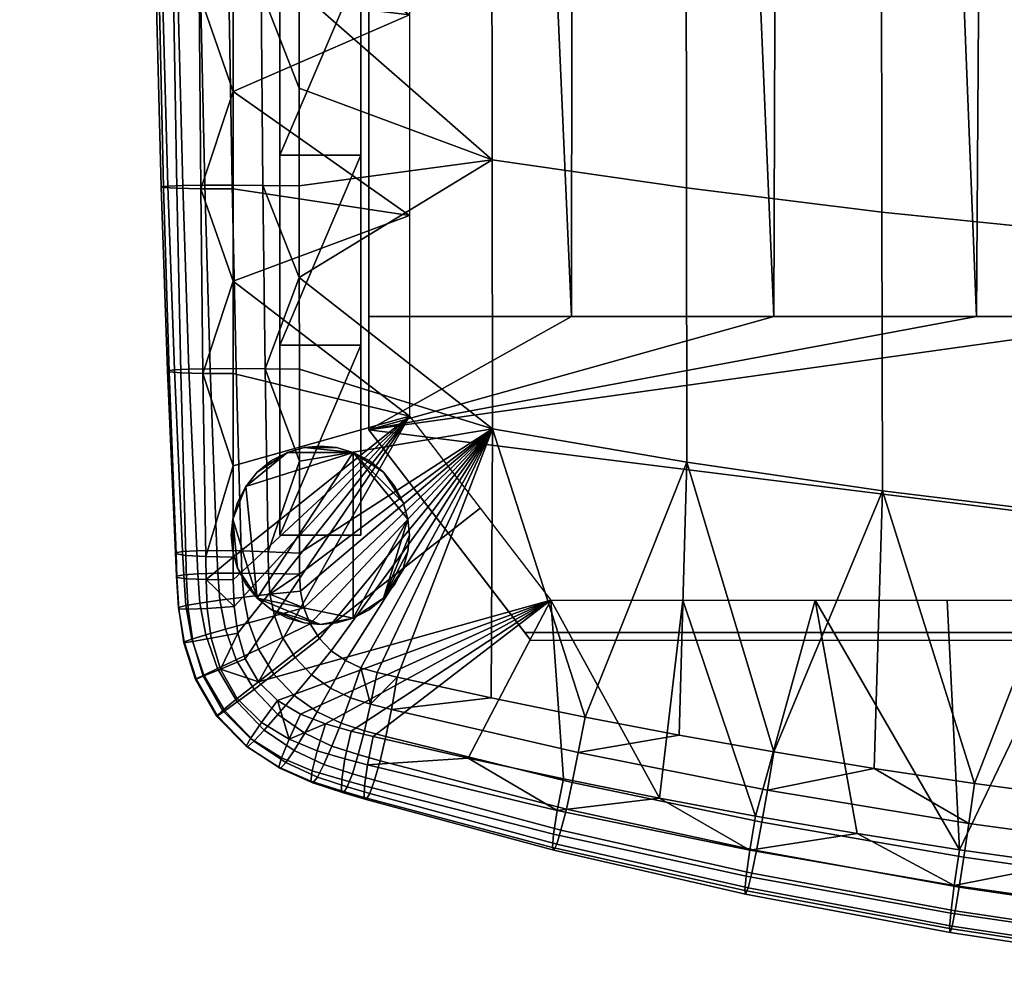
# Model space of a CAD drawing. Header units: millimetres. Extents: x -290 to 290, y -292 to 272.
# Tile 1 of 36: x -243 to -122, y -288 to -169. Entities that reach past the tile are written whole.
import ezdxf

# ---------------------------------------------------------------- set-up
doc = ezdxf.new("R2010")
doc.units = ezdxf.units.MM
for name, color, linetype in [('kryt', 251, 'Continuous'), ('nozky', 250, 'Continuous'), ('podnoz', 7, 'Continuous'), ('sedak', 7, 'Continuous')]:
    doc.layers.add(name, color=color, linetype=linetype)

msp = doc.modelspace()

# ---------------------------------------------------------------- meshes
at = {"layer": 'kryt'}
mesh = msp.add_polyface(dxfattribs=at)
corners = [(-187.4, 74.5, 385.52), (-200, 74.5, 389), (-200, 83.71, 392.16), (-175.59, 84.04, 385.73), (-174.71, 74.5, 382.27), (-150.91, 84.32, 380.18), (-136.16, 74.5, 373.84), (-149.08, 74.5, 376.42), (-161.94, 74.5, 379.23), (-126.03, 84.55, 375.49), (-123.16, 74.5, 371.49), (-110.11, 74.5, 369.37), (-100.97, 84.74, 371.67), (-97, 74.5, 367.49), (-200, 74.5, 389), (-200, -205.5, 400), (-200, 83.71, 392.16), (-200, 93.13, 394.8), (-200, 3.93, 420.88), (-200, 78.27, 415.69), (-200, 102.72, 396.9), (-125, -205.5, 400), (-123.16, 74.5, 371.49), (-110.11, 74.5, 369.37), (-100, -205.5, 400), (-150, -205.5, 400), (-149.08, 74.5, 376.42), (-136.16, 74.5, 373.84), (-200, -205.5, 400), (-200, 74.5, 389), (-187.4, 74.5, 385.52), (-175, -205.5, 400), (-174.71, 74.5, 382.27), (-161.94, 74.5, 379.23), (-92.54, 13.93, 374.09), (-95.41, 44.18, 370.84), (-97, 74.5, 367.49), (-48.52, -15.4, 378.71), (-72.77, -15.38, 377.88), (-72.77, 39.58, 372.4), (-48.52, 39.58, 373.23), (-24.26, -15.4, 379.21), (-24.26, 39.57, 373.73), (-24.26, -70.43, 384.2), (-48.52, -70.42, 383.7), (-85.31, 78.74, 367.62), (-73.5, 82.61, 367.73), (-61.53, 86.05, 367.8), (-49.43, 88.98, 367.85), (-95.41, 44.18, 370.84), (-97, 74.5, 367.49), (-92.54, 13.93, 374.09), (-90.49, -1.08, 375.68), (-87.92, -16.13, 377.26), (-37.16, 91.35, 367.88), (-24.87, 93.08, 367.91), (-12.5, 94.14, 367.92), (0, 67.04, 370.97), (0, 12.09, 376.7), (0, -15.41, 379.38), (0, 39.57, 373.9), (0, -42.91, 381.93), (-69.68, -74.44, 383.34), (-84.7, -31.1, 378.82), (-80.77, -45.71, 380.34), (-75.81, -60.31, 381.86), (-66.13, -81.2, 384.05), (0, -70.43, 384.37)]
mesh.append_faces([[corners[k] for k in face] for face in [(0, 1, 2, 2), (2, 3, 0, 0), (4, 0, 3, 3), (5, 6, 7, 7), (5, 7, 8, 8), (9, 10, 6, 6), (11, 12, 13, 13), (14, 15, 16, 16), (15, 17, 16, 16), (18, 19, 20, 20), (20, 15, 18, 18), (20, 17, 15, 15), (21, 22, 23, 24), (25, 26, 27, 21), (28, 29, 30, 31), (31, 32, 33, 25), (34, 24, 35, 35), (23, 36, 35, 35), (27, 22, 21, 21), (33, 26, 25, 25), (30, 32, 31, 31), (23, 35, 24, 24), (37, 38, 39, 40), (41, 37, 40, 42), (43, 44, 37, 41), (45, 46, 39, 39), (47, 48, 40, 40), (47, 39, 46, 46), (49, 50, 45, 45), (51, 49, 39, 39), (52, 51, 39, 39), (52, 39, 38, 38), (39, 47, 40, 40), (38, 53, 52, 52), (49, 45, 39, 39), (54, 40, 48, 48), (55, 56, 42, 42), (56, 57, 42, 42), (42, 54, 55, 55), (40, 54, 42, 42), (42, 58, 59, 41), (42, 60, 58, 58), (59, 61, 41, 41), (57, 60, 42, 42), (37, 62, 38, 38), (63, 38, 64, 64), (65, 38, 62, 62), (44, 62, 37, 37), (65, 64, 38, 38), (62, 44, 66, 66), (43, 61, 67, 67), (43, 41, 61, 61), (63, 53, 38, 38)]])
mesh = msp.add_polyface(dxfattribs=at)
corners = [(-200, -144.98, 427.03), (-200, -219.5, 405.74), (-200, -219.5, 427.98), (-200, -70.5, 424.66), (-200, 3.93, 420.88), (-200, -205.5, 400), (0, -245.5, 428), (-180, -245.5, 428), (-180.77, -244.5, 416), (0, -244.5, 416), (-180.77, -244.5, 416), (-200, -219.5, 427.98), (-200, -219.5, 405.74), (-180, -245.5, 428), (-7.58, -125.05, 388.81), (0, -125.5, 388.86), (0, -205.5, 400), (-15.06, -123.72, 388.66), (-25, -205.5, 400), (-22.37, -121.51, 388.41), (-50, -205.5, 400), (-36.01, -114.71, 387.65), (-29.46, -118.44, 388.06), (-42.17, -110.3, 387.17), (-75, -205.5, 400), (-62.22, -87.68, 384.73), (-84.7, -31.1, 378.82), (-100, -205.5, 400), (-53.27, -99.63, 386.01), (-57.94, -93.84, 385.39), (-47.92, -105.26, 386.62), (-66.13, -81.2, 384.05), (-69.68, -74.44, 383.34), (-75.81, -60.31, 381.86), (-80.77, -45.71, 380.34), (-87.92, -16.13, 377.26), (-92.54, 13.93, 374.09), (-90.49, -1.08, 375.68), (-48.52, -70.42, 383.7), (-62.22, -87.68, 384.73), (-66.13, -81.2, 384.05), (-57.94, -93.84, 385.39), (-53.27, -99.63, 386.01), (-47.92, -105.26, 386.62), (-42.17, -110.3, 387.17), (-15.06, -123.72, 388.66), (-24.26, -70.43, 384.2), (0, -97.96, 386.67), (0, -70.43, 384.37), (-36.01, -114.71, 387.65), (-22.37, -121.51, 388.41), (-29.46, -118.44, 388.06), (-7.58, -125.05, 388.81), (-200, -219.5, 405.74), (0, -244.5, 416), (-180.77, -244.5, 416), (-200, -205.5, 400), (-175, -205.5, 400), (-100, -205.5, 400), (-150, -205.5, 400), (-125, -205.5, 400), (-75, -205.5, 400), (-50, -205.5, 400), (-25, -205.5, 400), (0, -205.5, 400)]
mesh.append_faces([[corners[k] for k in face] for face in [(0, 1, 2, 2), (3, 1, 0, 0), (4, 1, 3, 3), (5, 1, 4, 4), (6, 7, 8, 9), (10, 11, 12, 12), (11, 10, 13, 13), (14, 15, 16, 16), (14, 16, 17, 17), (18, 17, 16, 16), (18, 19, 17, 17), (20, 21, 18, 18), (18, 21, 22, 22), (18, 22, 19, 19), (23, 21, 20, 20), (20, 24, 25, 25), (26, 24, 27, 27), (28, 20, 29, 29), (25, 29, 20, 20), (30, 20, 28, 28), (30, 23, 20, 20), (31, 24, 32, 32), (33, 24, 34, 34), (32, 24, 33, 33), (35, 26, 27, 27), (36, 37, 27, 27), (37, 35, 27, 27), (26, 34, 24, 24), (25, 24, 31, 31), (38, 39, 40, 40), (38, 41, 39, 39), (42, 38, 43, 43), (42, 41, 38, 38), (44, 43, 38, 38), (45, 46, 47, 47), (38, 46, 44, 44), (46, 48, 47, 47), (49, 44, 46, 46), (46, 50, 51, 51), (46, 45, 50, 50), (52, 45, 47, 47), (49, 46, 51, 51), (53, 54, 55, 55), (56, 57, 53, 53), (58, 54, 53, 53), (57, 59, 53, 53), (59, 60, 53, 53), (53, 60, 58, 58), (54, 58, 61, 61), (54, 62, 63, 63), (54, 63, 64, 64), (54, 61, 62, 62)]])
at = {"layer": 'nozky'}
mesh = msp.add_polyface(dxfattribs=at)
corners = [(-237, 225.43), (-237, 225.08, 3), (-239.16, 225.3, 3), (-239.16, 225.64), (-241.22, 225.93, 3), (-234.84, 225.3, 3), (-234.84, 225.64), (-232.78, 225.93, 3), (-230.88, 226.95, 3), (-232.78, 226.28), (-243.12, 226.95, 3), (-241.22, 226.28), (-243.12, 227.3), (-230.88, 227.3), (-241.22, 226.28), (-234.84, 225.64), (-239.16, 225.64), (-237, 225.43), (-243.12, 227.3), (-232.78, 226.28), (-196.79, -226.48), (-196.79, -226.48, 3), (-195.77, -228.45, 3), (-195.77, -228.45), (-199.98, -223.29), (-199.98, -223.29, 3), (-198.22, -224.72, 3), (-198.22, -224.72), (-204, -221.68), (-204, -221.68, 3), (-201.95, -222.27, 3), (-201.95, -222.27), (-208, -221.68), (-208, -221.68, 3), (-206, -221.5, 3), (-206, -221.5), (-212.02, -223.29), (-212.02, -223.29, 3), (-210.05, -222.27, 3), (-210.05, -222.27), (-215.21, -226.48), (-215.21, -226.48, 3), (-213.78, -224.72, 3), (-213.78, -224.72), (-216.23, -228.45), (-216.23, -228.45, 3), (-215.21, -226.48), (-216.82, -230.5), (-216.23, -228.45), (-210.05, -222.27), (-213.78, -224.72), (-201.95, -222.27), (-212.02, -223.29), (-208, -221.68), (-204, -221.68), (-206, -221.5), (-199.98, -223.29), (-198.22, -224.72), (-195.77, -228.45), (-195.18, -230.5), (-196.79, -226.48)]
mesh.append_faces([[corners[k] for k in face] for face in [(0, 1, 2, 2), (3, 2, 4, 4), (0, 5, 1, 1), (6, 7, 5, 5), (8, 7, 9, 9), (4, 10, 11, 11), (2, 3, 0, 0), (12, 11, 10, 10), (3, 4, 11, 11), (7, 6, 9, 9), (8, 9, 13, 13), (5, 0, 6, 6), (14, 15, 16, 16), (16, 15, 17, 17), (18, 19, 14, 14), (19, 15, 14, 14), (20, 21, 22, 23), (24, 25, 26, 27), (28, 29, 30, 31), (31, 30, 25, 24), (27, 26, 21, 20), (32, 33, 34, 35), (36, 37, 38, 39), (39, 38, 33, 32), (40, 41, 42, 43), (44, 45, 41, 40), (43, 42, 37, 36), (35, 34, 29, 28), (46, 47, 48, 48), (49, 46, 50, 50), (49, 51, 46, 46), (49, 50, 52, 52), (51, 49, 53, 53), (54, 53, 55, 55), (51, 56, 57, 57), (57, 58, 51, 51), (58, 59, 51, 51), (60, 58, 57, 57), (54, 51, 53, 53)]])
mesh = msp.add_polyface(dxfattribs=at)
corners = [(-195.18, -230.5), (-195.18, -230.5, 3), (-195, -232.5, 3), (-195, -232.5), (-195.77, -228.45), (-195.77, -228.45, 3), (-216.82, -230.5), (-216.82, -230.5, 3), (-216.23, -228.45, 3), (-216.23, -228.45), (-216.82, -234.5), (-216.82, -234.5, 3), (-217, -232.5, 3), (-217, -232.5), (-215.21, -238.52), (-215.21, -238.52, 3), (-216.23, -236.55, 3), (-216.23, -236.55), (-212.02, -241.71), (-212.02, -241.71, 3), (-213.78, -240.28, 3), (-213.78, -240.28), (-208, -243.32), (-208, -243.32, 3), (-210.05, -242.73, 3), (-210.05, -242.73), (-204, -243.32), (-204, -243.32, 3), (-206, -243.5, 3), (-206, -243.5), (-199.98, -241.71), (-199.98, -241.71, 3), (-201.95, -242.73, 3), (-201.95, -242.73), (-196.79, -238.52), (-196.79, -238.52, 3), (-198.22, -240.28, 3), (-198.22, -240.28), (-195.18, -234.5), (-195.18, -234.5, 3), (-195.77, -236.55, 3), (-195.77, -236.55), (-215.21, -226.48), (-213.78, -240.28), (-216.82, -230.5), (-201.95, -222.27), (-216.23, -236.55), (-216.82, -234.5), (-215.21, -238.52), (-217, -232.5), (-206, -243.5), (-208, -243.32), (-212.02, -241.71), (-210.05, -242.73), (-201.95, -242.73), (-195.18, -230.5), (-195, -232.5), (-198.22, -240.28), (-199.98, -241.71), (-204, -243.32), (-195.18, -234.5), (-195.77, -236.55), (-196.79, -238.52)]
mesh.append_faces([[corners[k] for k in face] for face in [(0, 1, 2, 3), (4, 5, 1, 0), (6, 7, 8, 9), (10, 11, 12, 13), (14, 15, 16, 17), (17, 16, 11, 10), (18, 19, 20, 21), (22, 23, 24, 25), (25, 24, 19, 18), (21, 20, 15, 14), (26, 27, 28, 29), (30, 31, 32, 33), (33, 32, 27, 26), (34, 35, 36, 37), (38, 39, 40, 41), (3, 2, 39, 38), (41, 40, 35, 34), (37, 36, 31, 30), (29, 28, 23, 22), (13, 12, 7, 6), (42, 43, 44, 44), (45, 43, 42, 42), (46, 47, 44, 44), (46, 43, 48, 48), (44, 47, 49, 49), (50, 51, 52, 52), (52, 51, 53, 53), (44, 43, 46, 46), (50, 52, 43, 43), (54, 43, 45, 45), (45, 55, 54, 54), (55, 56, 57, 57), (54, 57, 58, 58), (54, 59, 50, 50), (54, 50, 43, 43), (57, 60, 61, 61), (61, 62, 57, 57), (55, 57, 54, 54), (56, 60, 57, 57)]])
at = {"layer": 'podnoz'}
mesh = msp.add_polyface(dxfattribs=at)
corners = [(-208, -221.68, 428), (-206, -221.5, 428), (-206, -221.5, 3), (-208, -221.68, 3), (-211, -185.57, 427.72), (-211, -209.03, 427.93), (-201, -185.57, 427.72), (-201, -209.04, 427.93), (-211, -232.5, 428), (-211, -162.1, 427.37), (-201, -162.11, 427.37), (-201, -138.64, 426.88), (-211, -138.63, 426.88), (-201, -115.18, 426.25), (-211, -115.16, 426.25), (-201, -232.5, 428), (-211, -209.03, 402.93), (-201, -209.04, 402.93), (-211, -232.5, 403), (-211, -185.57, 402.72), (-201, -185.57, 402.72), (-211, -162.1, 402.37), (-211, -138.63, 401.87), (-201, -138.64, 401.87), (-201, -162.11, 402.37), (-211, -115.16, 401.24), (-201, -115.18, 401.24), (-211, -162.1, 427.37), (-211, -162.1, 402.37), (-211, -185.57, 402.72), (-211, -209.03, 427.93), (-211, -209.03, 402.93), (-211, -232.5, 403), (-211, -185.57, 427.72), (-211, -115.16, 426.25), (-211, -115.16, 401.24), (-211, -138.63, 401.87), (-211, -138.63, 426.88), (-201, -185.57, 427.72), (-201, -209.04, 402.93), (-201, -185.57, 402.72), (-201, -138.64, 426.88), (-201, -162.11, 402.37), (-201, -138.64, 401.87), (-201, -162.11, 427.37), (-201, -115.18, 401.24), (-201, -115.18, 426.25), (-201, -91.71, 425.48), (-201, -209.04, 427.93), (-201, -232.5, 403)]
mesh.append_faces([[corners[k] for k in face] for face in [(0, 1, 2, 3), (4, 5, 6, 6), (7, 5, 8, 8), (9, 10, 11, 12), (9, 4, 10, 10), (12, 13, 14, 14), (8, 15, 7, 7), (5, 7, 6, 6), (12, 11, 13, 13), (10, 4, 6, 6), (16, 17, 18, 18), (19, 20, 16, 16), (21, 22, 23, 24), (22, 25, 26, 23), (19, 21, 24, 20), (16, 20, 17, 17), (27, 28, 29, 29), (30, 31, 32, 32), (31, 33, 29, 29), (34, 35, 36, 36), (37, 36, 28, 28), (29, 33, 27, 27), (33, 31, 30, 30), (27, 37, 28, 28), (36, 37, 34, 34), (38, 39, 40, 40), (41, 42, 43, 43), (44, 40, 42, 42), (43, 45, 46, 46), (40, 44, 38, 38), (44, 42, 41, 41), (46, 41, 43, 43), (45, 47, 46, 46), (39, 48, 49, 49), (38, 48, 39, 39)]])
mesh = msp.add_polyface(dxfattribs=at)
corners = [(-195.18, -230.5, 428), (-195, -232.5, 428), (-195, -232.5, 3), (-195.18, -230.5, 3), (-195.77, -228.45, 428), (-195.77, -228.45, 3), (-196.79, -226.48, 428), (-196.79, -226.48, 3), (-198.22, -224.72, 428), (-198.22, -224.72, 3), (-199.98, -223.29, 428), (-199.98, -223.29, 3), (-201.95, -222.27, 428), (-201.95, -222.27, 3), (-204, -221.68, 428), (-204, -221.68, 3), (-206, -221.5, 428), (-206, -221.5, 3), (-210.05, -222.27, 428), (-208, -221.68, 428), (-208, -221.68, 3), (-210.05, -222.27, 3), (-212.02, -223.29, 428), (-212.02, -223.29, 3), (-213.78, -224.72, 428), (-213.78, -224.72, 3), (-215.21, -226.48, 428), (-215.21, -226.48, 3), (-216.23, -228.45, 428), (-216.23, -228.45, 3), (-216.82, -230.5, 428), (-216.82, -230.5, 3), (-217, -232.5, 428), (-217, -232.5, 3), (-216.82, -234.5, 428), (-216.82, -234.5, 3), (-216.23, -236.55, 428), (-216.23, -236.55, 3), (-215.21, -238.52, 428), (-215.21, -238.52, 3), (-213.78, -240.28, 428), (-213.78, -240.28, 3), (-212.02, -241.71, 428), (-212.02, -241.71, 3), (-210.05, -242.73, 428), (-210.05, -242.73, 3), (-208, -243.32, 428), (-208, -243.32, 3), (-206, -243.5, 428), (-206, -243.5, 3), (-204, -243.32, 428), (-204, -243.32, 3), (-201.95, -242.73, 428), (-201.95, -242.73, 3), (-199.98, -241.71, 428), (-199.98, -241.71, 3), (-198.22, -240.28, 428), (-198.22, -240.28, 3), (-196.79, -238.52, 428), (-196.79, -238.52, 3), (-195.77, -236.55, 428), (-195.77, -236.55, 3), (-195.18, -234.5, 428), (-195.18, -234.5, 3), (-211, -232.5, 428), (-211, -232.5, 403), (-201, -232.5, 403), (-201, -232.5, 428), (-211, -232.5, 403), (-201, -209.04, 402.93), (-201, -232.5, 403), (-211, -209.03, 427.93), (-211, -232.5, 403), (-211, -232.5, 428), (-201, -209.04, 427.93), (-201, -232.5, 428), (-201, -232.5, 403)]
mesh.append_faces([[corners[k] for k in face] for face in [(0, 1, 2, 3), (4, 0, 3, 5), (6, 4, 5, 7), (8, 6, 7, 9), (10, 8, 9, 11), (12, 10, 11, 13), (14, 12, 13, 15), (16, 14, 15, 17), (18, 19, 20, 21), (22, 18, 21, 23), (24, 22, 23, 25), (26, 24, 25, 27), (28, 26, 27, 29), (30, 28, 29, 31), (32, 30, 31, 33), (34, 32, 33, 35), (36, 34, 35, 37), (38, 36, 37, 39), (40, 38, 39, 41), (42, 40, 41, 43), (44, 42, 43, 45), (46, 44, 45, 47), (48, 46, 47, 49), (50, 48, 49, 51), (52, 50, 51, 53), (54, 52, 53, 55), (56, 54, 55, 57), (58, 56, 57, 59), (60, 58, 59, 61), (62, 60, 61, 63), (1, 62, 63, 2), (64, 65, 66, 67), (68, 69, 70, 70), (71, 72, 73, 73), (74, 75, 76, 76)]])
at = {"layer": 'sedak'}
mesh = msp.add_polyface(dxfattribs=at)
corners = [(-216.76, -235.21, 429.22), (-195, -217.8, 428.99), (-216.75, -238.02, 429.2), (-216.76, -223.91, 429.28), (-216.76, -212.54, 429.3), (-195, -193.03, 428.62), (-216.76, -201.14, 429.29), (-216.77, -189.75, 429.25), (-195, -168.26, 428.1), (-216.77, -177.7, 429.18), (-216.77, -165.64, 429.07), (-216.77, -153.57, 428.92), (-195, -143.5, 427.43), (-216.77, -141.51, 428.74), (-216.78, -129.45, 428.52), (-216.78, -117.39, 428.27), (-195, -118.73, 426.61), (-216.2, -244.58, 429.15), (-215.27, -247.74, 429.14), (-216.64, -241.31, 429.18), (-213.63, -250.59, 429.13), (-216.78, -105.33, 427.98), (-195, -100.51, 425.91), (-216.78, -93.27, 427.66), (-195, -82.29, 425.14), (-195, -64.08, 424.28), (-216.79, -57.1, 426.48), (-195, -45.86, 423.34), (-216.79, -69.15, 426.91), (-184.76, -219.38, 461.17), (-208.6, -200.69, 458.69), (-208.59, -212.01, 457.72), (-184.8, -186.16, 463.19), (-208.61, -177.32, 460.09), (-208.6, -189.36, 459.46), (-184.83, -152.95, 463.73), (-208.62, -153.23, 460.85), (-208.61, -165.28, 460.55), (-208.63, -129.14, 461.06), (-208.63, -141.19, 461.01), (-184.87, -119.75, 463.27), (-208.64, -105.05, 460.88), (-208.64, -117.09, 461.01), (-184.9, -82.98, 462.05), (-208.65, -80.96, 460.39), (-208.65, -93, 460.67), (-202.91, -247.96, 454.48), (-204.65, -246.75, 454.29), (-201, -248.85, 454.74), (-206.12, -245.23, 454.19), (-208.66, -68.92, 460.03), (-184.94, -46.22, 460.2), (-208.67, -56.88, 459.59), (-208.02, -241.47, 454.32), (-212.22, -239.79, 453.24), (-211.68, -242.46, 452.98), (-208.59, -223.34, 456.55), (-212.46, -234.54, 453.9), (-208.59, -234.71, 455.14), (-212.81, -211.95, 456.41), (-212.4, -237.2, 453.55), (-208.58, -237.3, 454.79), (-213.09, -189.31, 458.13), (-213.32, -165.26, 459.24), (-208.45, -239.4, 454.53), (-213.5, -141.19, 459.76), (-213.65, -117.11, 459.81), (-213.79, -93.02, 459.55), (-213.9, -68.94, 458.98)]
mesh.append_faces([[corners[k] for k in face] for face in [(0, 1, 2, 2), (1, 3, 4, 4), (3, 1, 0, 0), (5, 6, 7, 7), (8, 9, 10, 10), (8, 10, 11, 11), (9, 5, 7, 7), (6, 1, 4, 4), (12, 13, 14, 14), (15, 16, 14, 14), (13, 12, 11, 11), (17, 1, 18, 18), (19, 1, 17, 17), (20, 18, 1, 1), (8, 5, 9, 9), (12, 14, 16, 16), (11, 12, 8, 8), (21, 22, 16, 16), (5, 1, 6, 6), (22, 23, 24, 24), (25, 26, 27, 27), (24, 28, 25, 25), (2, 1, 19, 19), (29, 30, 31, 31), (32, 33, 34, 34), (35, 36, 37, 37), (35, 38, 39, 39), (40, 41, 42, 42), (43, 44, 45, 45), (45, 41, 43, 43), (46, 29, 47, 47), (48, 29, 46, 46), (47, 29, 49, 49), (40, 43, 41, 41), (50, 44, 43, 43), (51, 52, 50, 50), (53, 54, 55, 55), (56, 57, 58, 58), (59, 57, 56, 56), (57, 60, 61, 58), (62, 34, 33, 63), (61, 54, 64, 64), (65, 63, 36, 36), (66, 65, 38, 38), (66, 42, 41, 67), (53, 64, 54, 54), (31, 59, 56, 56), (34, 62, 30, 30), (31, 30, 59, 59), (36, 63, 37, 37), (39, 65, 36, 36), (42, 66, 38, 38), (39, 38, 65, 65), (33, 37, 63, 63), (41, 45, 67, 67), (45, 44, 67, 67), (50, 68, 44, 44), (68, 50, 52, 52), (68, 67, 44, 44)]])
mesh = msp.add_polyface(dxfattribs=at)
corners = [(-160.81, -189.62, 464.96), (-184.8, -186.16, 463.19), (-184.76, -219.38, 461.17), (-160.76, -223.49, 463.4), (-160.85, -155.77, 464.95), (-184.83, -152.95, 463.73), (-160.9, -121.92, 463.93), (-184.87, -119.75, 463.27), (-160.95, -84.44, 462.14), (-184.9, -82.98, 462.05), (-161, -46.98, 459.77), (-184.94, -46.22, 460.2), (-136.66, -192.6, 465.66), (-136.61, -227.02, 464.58), (-136.71, -158.19, 465.13), (-136.75, -123.79, 463.58), (-136.81, -85.7, 461.27), (-136.86, -47.64, 458.45), (-112.37, -195.09, 465.79), (-112.33, -229.98, 465.14), (-112.42, -160.21, 464.79), (-112.47, -125.35, 462.79), (-112.53, -86.75, 460.04), (-112.58, -48.18, 456.83), (-84.4, -197.34, 465.73), (-84.36, -232.66, 465.45), (-84.44, -162.04, 464.34), (-84.48, -126.76, 461.96), (-84.53, -87.7, 458.81), (-84.58, -48.68, 455.27), (-56.32, -198.96, 465.61), (-56.29, -234.57, 465.58), (-56.35, -163.36, 463.96), (-56.38, -127.78, 461.33), (-56.42, -88.39, 457.93), (-56.45, -49.03, 454.14), (-28.18, -199.92, 465.49), (-28.16, -235.72, 465.59), (-28.19, -164.14, 463.71), (-28.21, -128.38, 460.94), (-28.23, -88.79, 457.38), (-28.25, -49.24, 453.46), (0, -200.25, 465.43), (0, -236.11, 465.58), (0, -164.41, 463.61), (0, -128.59, 460.8), (0, -88.93, 457.2), (0, -49.31, 453.23), (-208.58, -237.3, 454.79), (-208.45, -239.4, 454.53), (-208.59, -234.71, 455.14), (-208.6, -189.36, 459.46), (-208.6, -200.69, 458.69), (-208.59, -212.01, 457.72), (-208.59, -223.34, 456.55), (-208.63, -141.19, 461.01), (-208.62, -153.23, 460.85), (-208.64, -117.09, 461.01), (-208.63, -129.14, 461.06), (-208.61, -165.28, 460.55), (-208.61, -177.32, 460.09), (-207.25, -243.44, 454.21), (-206.12, -245.23, 454.19), (-198.99, -249.45, 455.07), (-201, -248.85, 454.74), (-196.5, -250.03, 455.48), (-208.02, -241.47, 454.32), (-208.66, -68.92, 460.03), (-125.23, -263.14, 461.78), (-150.03, -259.25, 460.53), (-100.31, -266.32, 462.53), (-75.31, -268.8, 462.98), (-173.32, -254.95, 458.56), (-213.63, -250.59, 429.13), (-186.27, -229.15, 429.06), (-177.54, -240.5, 429.13), (-213.63, -250.59, 429.13), (-195, -217.8, 428.99), (-186.27, -229.15, 429.06)]
mesh.append_faces([[corners[k] for k in face] for face in [(0, 1, 2, 3), (4, 5, 1, 0), (6, 7, 5, 4), (8, 9, 7, 6), (10, 11, 9, 8), (12, 0, 3, 13), (14, 4, 0, 12), (15, 6, 4, 14), (16, 8, 6, 15), (17, 10, 8, 16), (18, 12, 13, 19), (20, 14, 12, 18), (21, 15, 14, 20), (22, 16, 15, 21), (23, 17, 16, 22), (24, 18, 19, 25), (26, 20, 18, 24), (27, 21, 20, 26), (28, 22, 21, 27), (29, 23, 22, 28), (30, 24, 25, 31), (32, 26, 24, 30), (33, 27, 26, 32), (34, 28, 27, 33), (35, 29, 28, 34), (36, 30, 31, 37), (38, 32, 30, 36), (39, 33, 32, 38), (40, 34, 33, 39), (41, 35, 34, 40), (42, 36, 37, 43), (44, 38, 36, 42), (45, 39, 38, 44), (46, 40, 39, 45), (47, 41, 40, 46), (48, 49, 2, 2), (50, 48, 2, 2), (51, 52, 1, 1), (53, 54, 2, 2), (55, 56, 5, 5), (57, 58, 7, 7), (59, 60, 1, 1), (61, 62, 2, 2), (63, 2, 64, 64), (65, 2, 63, 63), (52, 2, 1, 1), (66, 61, 2, 2), (54, 50, 2, 2), (1, 5, 59, 59), (5, 7, 58, 58), (49, 66, 2, 2), (11, 67, 9, 9), (13, 68, 19, 19), (13, 3, 69, 69), (19, 70, 25, 25), (71, 31, 25, 25), (72, 3, 2, 2), (73, 74, 75, 75), (76, 77, 78, 78)]])
mesh = msp.add_polyface(dxfattribs=at)
corners = [(-218.42, -240.53, 448.9), (-220.86, -240.88, 445.83), (-220.14, -244.8, 445.55), (-217.73, -244.11, 448.61), (-215.46, -240.16, 451.41), (-214.83, -243.31, 451.13), (-212.22, -239.79, 453.24), (-211.68, -242.46, 452.98), (-222.51, -237.86, 432.15), (-220.1, -237.98, 429.94), (-219.96, -241.54, 429.89), (-222.33, -241.63, 432.04), (-223.71, -237.7, 435.35), (-223.49, -241.58, 435.18), (-223.76, -237.53, 438.96), (-223.52, -241.42, 438.72), (-222.86, -237.38, 442.65), (-222.61, -241.18, 442.36), (-221.12, -237.26, 446.16), (-218.67, -237.18, 449.25), (-215.68, -237.17, 451.76), (-212.4, -237.2, 453.55), (-222.6, -234.98, 432.22), (-220.15, -235.13, 429.98), (-223.82, -234.81, 435.48), (-223.9, -234.65, 439.14), (-223, -234.51, 442.88), (-221.25, -234.43, 446.44), (-218.79, -234.4, 449.57), (-215.77, -234.44, 452.1), (-212.46, -234.54, 453.9), (-223.23, -212.44, 432.7), (-220.49, -212.52, 430.19), (-224.68, -212.32, 436.3), (-224.88, -212.2, 440.33), (-224.02, -212.09, 444.43), (-222.22, -212.01, 448.31), (-219.61, -211.95, 451.72), (-216.38, -211.93, 454.46), (-212.81, -211.95, 456.41), (-223.73, -189.66, 432.99), (-220.75, -189.73, 430.27), (-225.35, -189.58, 436.87), (-225.65, -189.49, 441.17), (-224.82, -189.41, 445.54), (-222.98, -189.34, 449.65), (-220.27, -189.3, 453.25), (-216.87, -189.29, 456.12), (-213.09, -189.31, 458.13), (-224.14, -165.57, 433.11), (-220.97, -165.62, 430.2), (-225.9, -165.51, 437.19), (-226.28, -165.44, 441.71), (-225.48, -165.38, 446.27), (-223.61, -165.33, 450.55), (-220.81, -165.29, 454.26), (-217.28, -165.27, 457.21), (-213.32, -165.26, 459.24), (-216.76, -201.14, 429.29), (-216.76, -212.54, 429.3), (-216.77, -177.7, 429.18), (-216.77, -189.75, 429.25), (-216.77, -165.64, 429.07), (-216.77, -153.57, 428.92), (-216.76, -223.91, 429.28), (-216.64, -241.31, 429.18), (-216.76, -235.21, 429.22), (-216.75, -238.02, 429.2), (-208.58, -237.3, 454.79), (-208.6, -200.69, 458.69)]
mesh.append_faces([[corners[k] for k in face] for face in [(0, 1, 2, 3), (4, 0, 3, 5), (6, 4, 5, 7), (8, 9, 10, 11), (12, 8, 11, 13), (14, 12, 13, 15), (16, 14, 15, 17), (18, 16, 17, 1), (19, 18, 1, 0), (20, 19, 0, 4), (21, 20, 4, 6), (22, 23, 9, 8), (24, 22, 8, 12), (25, 24, 12, 14), (26, 25, 14, 16), (27, 26, 16, 18), (28, 27, 18, 19), (29, 28, 19, 20), (30, 29, 20, 21), (31, 32, 23, 22), (33, 31, 22, 24), (34, 33, 24, 25), (35, 34, 25, 26), (36, 35, 26, 27), (37, 36, 27, 28), (38, 37, 28, 29), (39, 38, 29, 30), (40, 41, 32, 31), (42, 40, 31, 33), (43, 42, 33, 34), (44, 43, 34, 35), (45, 44, 35, 36), (46, 45, 36, 37), (47, 46, 37, 38), (48, 47, 38, 39), (49, 50, 41, 40), (51, 49, 40, 42), (52, 51, 42, 43), (53, 52, 43, 44), (54, 53, 44, 45), (55, 54, 45, 46), (56, 55, 46, 47), (57, 56, 47, 48), (32, 58, 59, 59), (41, 60, 61, 61), (50, 62, 60, 60), (41, 61, 58, 58), (50, 63, 62, 62), (32, 59, 64, 64), (9, 65, 10, 10), (23, 66, 9, 9), (66, 67, 9, 9), (23, 64, 66, 66), (32, 64, 23, 23), (41, 58, 32, 32), (41, 50, 60, 60), (65, 9, 67, 67), (68, 21, 6, 6), (39, 69, 48, 48)]])
mesh = msp.add_polyface(dxfattribs=at)
corners = [(-205.38, -255.78, 429.18), (-208.44, -254.57, 429.16), (-177.54, -240.5, 429.13), (-211.28, -252.89, 429.14), (-213.63, -250.59, 429.13), (-202.2, -256.67, 429.21), (-199.46, -257.34, 429.24), (-164.14, -264.96, 429.53), (-175.99, -262.57, 429.44), (-187.77, -260.02, 429.34), (-161.23, -240.5, 429.02), (-184.91, -252.56, 457.18), (-184.76, -219.38, 461.17), (-196.5, -250.03, 455.48), (-173.32, -254.95, 458.56), (-160.76, -223.49, 463.4), (-161.71, -257.18, 459.66), (-177.21, -269.41, 432.97), (-176.75, -266.46, 430.36), (-152.98, -271.38, 430.65), (-153.44, -274.57, 433.48), (-177.34, -271.04, 436.73), (-153.59, -276.37, 437.53), (-177.19, -271.39, 440.93), (-153.5, -276.79, 442.01), (-176.82, -270.64, 445.18), (-153.2, -276.03, 446.55), (-176.29, -268.9, 449.18), (-152.74, -274.19, 450.79), (-175.63, -266.3, 452.67), (-152.16, -271.42, 454.47), (-174.9, -263.01, 455.43), (-151.5, -267.91, 457.35), (-174.15, -259.33, 457.34), (-150.81, -263.96, 459.32), (-200.55, -263.44, 432.32), (-200.17, -260.83, 430.02), (-200.58, -264.85, 435.67), (-200.33, -265.1, 439.42), (-199.89, -264.36, 443.25), (-199.31, -262.73, 446.86), (-198.63, -260.34, 450.02), (-197.92, -257.34, 452.55), (-197.23, -253.99, 454.31), (-203.36, -262.66, 432.23), (-202.96, -260.1, 429.97), (-203.39, -264.03, 435.52), (-203.14, -264.28, 439.21), (-202.67, -263.54, 442.97), (-202.05, -261.93, 446.53), (-201.33, -259.57, 449.65), (-200.56, -256.62, 452.14), (-199.8, -253.33, 453.9), (-207.01, -261.56, 432.1), (-206.4, -259.1, 429.91), (-206.37, -262.36, 442.61), (-206.92, -263.08, 438.92), (-205.57, -260.8, 446.12), (-204.57, -258.53, 449.22), (-203.45, -255.7, 451.72), (-202.29, -252.56, 453.51), (-204.76, -251.38, 453.17), (-206.39, -254.29, 451.34), (-198.99, -249.45, 455.07), (-201, -248.85, 454.74), (-202.91, -247.96, 454.48), (-204.65, -246.75, 454.29), (-207.1, -249.73, 452.93)]
mesh.append_faces([[corners[k] for k in face] for face in [(0, 1, 2, 2), (3, 4, 2, 2), (1, 3, 2, 2), (5, 0, 2, 2), (6, 5, 2, 2), (2, 7, 8, 8), (8, 9, 2, 2), (2, 10, 7, 7), (9, 6, 2, 2), (11, 12, 13, 13), (12, 11, 14, 14), (15, 14, 16, 16), (17, 18, 19, 20), (21, 17, 20, 22), (23, 21, 22, 24), (25, 23, 24, 26), (27, 25, 26, 28), (29, 27, 28, 30), (31, 29, 30, 32), (33, 31, 32, 34), (35, 36, 18, 17), (37, 35, 17, 21), (38, 37, 21, 23), (39, 38, 23, 25), (40, 39, 25, 27), (41, 40, 27, 29), (42, 41, 29, 31), (43, 42, 31, 33), (44, 45, 36, 35), (46, 44, 35, 37), (47, 46, 37, 38), (48, 47, 38, 39), (49, 48, 39, 40), (50, 49, 40, 41), (51, 50, 41, 42), (52, 51, 42, 43), (53, 54, 45, 44), (55, 56, 47, 48), (57, 55, 48, 49), (58, 57, 49, 50), (59, 58, 50, 51), (60, 59, 51, 52), (61, 62, 59, 60), (18, 8, 7, 7), (18, 9, 8, 8), (19, 18, 7, 7), (36, 6, 9, 9), (18, 36, 9, 9), (5, 6, 36, 45), (45, 54, 0, 5), (33, 14, 11, 43), (13, 63, 52, 52), (43, 13, 52, 52), (64, 52, 63, 63), (13, 43, 11, 11), (33, 16, 14, 14), (60, 52, 64, 64), (65, 66, 67, 61), (61, 60, 64, 65)]])
mesh = msp.add_polyface(dxfattribs=at)
corners = [(-139.71, -269.33, 429.7), (-152.27, -267.17, 429.62), (-144.92, -240.5, 428.89), (-127.1, -271.31, 429.78), (-114.47, -273.1, 429.85), (-112.31, -240.5, 428.58), (-101.82, -274.7, 429.91), (-161.23, -240.5, 429.02), (-164.14, -264.96, 429.53), (-128.62, -240.5, 428.73), (-84.23, -240.5, 428.32), (-76.44, -277.34, 430.02), (-89.14, -276.11, 429.97), (-160.76, -223.49, 463.4), (-161.71, -257.18, 459.66), (-150.03, -259.25, 460.53), (-136.61, -227.02, 464.58), (-137.64, -261.28, 461.24), (-125.23, -263.14, 461.78), (-112.33, -229.98, 465.14), (-112.78, -264.82, 462.2), (-100.31, -266.32, 462.53), (-87.82, -267.65, 462.78), (-84.36, -232.66, 465.45), (-75.31, -268.8, 462.98), (-102.7, -282.87, 434.17), (-102.34, -279.33, 431.09), (-76.85, -282.12, 431.24), (-77.13, -285.79, 434.39), (-102.84, -284.89, 438.52), (-77.24, -287.88, 438.8), (-102.8, -285.4, 443.3), (-77.22, -288.42, 443.65), (-102.61, -284.6, 448.11), (-77.08, -287.62, 448.52), (-102.3, -282.63, 452.58), (-76.84, -285.6, 453.03), (-101.89, -279.63, 456.42), (-76.52, -282.51, 456.9), (-101.4, -275.8, 459.39), (-76.15, -278.56, 459.88), (-100.89, -271.48, 461.37), (-75.76, -274.12, 461.86), (-128.15, -279.14, 433.88), (-127.73, -275.75, 430.9), (-128.31, -281.06, 438.11), (-128.25, -281.54, 442.79), (-128.01, -280.75, 447.5), (-127.63, -278.84, 451.89), (-127.12, -275.94, 455.67), (-126.54, -272.25, 458.62), (-125.92, -268.1, 460.6), (-153.44, -274.57, 433.48), (-152.98, -271.38, 430.65), (-153.59, -276.37, 437.53), (-153.5, -276.79, 442.01), (-153.2, -276.03, 446.55), (-152.74, -274.19, 450.79), (-152.16, -271.42, 454.47), (-151.5, -267.91, 457.35), (-150.81, -263.96, 459.32), (-174.15, -259.33, 457.34)]
mesh.append_faces([[corners[k] for k in face] for face in [(0, 1, 2, 2), (2, 3, 0, 0), (4, 3, 5, 5), (4, 5, 6, 6), (2, 1, 7, 7), (8, 7, 1, 1), (2, 9, 3, 3), (9, 5, 3, 3), (5, 10, 6, 6), (10, 11, 12, 12), (12, 6, 10, 10), (13, 14, 15, 15), (16, 17, 18, 18), (16, 15, 17, 17), (19, 18, 20, 20), (21, 22, 23, 23), (20, 21, 19, 19), (24, 23, 22, 22), (25, 26, 27, 28), (29, 25, 28, 30), (31, 29, 30, 32), (33, 31, 32, 34), (35, 33, 34, 36), (37, 35, 36, 38), (39, 37, 38, 40), (41, 39, 40, 42), (43, 44, 26, 25), (45, 43, 25, 29), (46, 45, 29, 31), (47, 46, 31, 33), (48, 47, 33, 35), (49, 48, 35, 37), (50, 49, 37, 39), (51, 50, 39, 41), (52, 53, 44, 43), (54, 52, 43, 45), (55, 54, 45, 46), (56, 55, 46, 47), (57, 56, 47, 48), (58, 57, 48, 49), (59, 58, 49, 50), (60, 59, 50, 51), (26, 4, 6, 6), (44, 3, 4, 4), (26, 6, 12, 12), (0, 3, 44, 44), (0, 44, 53, 53), (0, 53, 1, 1), (26, 12, 27, 27), (44, 4, 26, 26), (1, 53, 8, 8), (42, 24, 22, 41), (51, 17, 60, 60), (41, 20, 18, 51), (60, 15, 14, 61), (41, 21, 20, 20), (21, 41, 22, 22), (17, 51, 18, 18), (15, 60, 17, 17)]])
mesh = msp.add_polyface(dxfattribs=at)
corners = [(-207.16, -262.87, 435.31), (-207.01, -261.56, 432.1), (-203.36, -262.66, 432.23), (-203.39, -264.03, 435.52), (-206.92, -263.08, 438.92), (-203.14, -264.28, 439.21), (-210.8, -259.96, 431.99), (-209.87, -257.68, 429.86), (-206.4, -259.1, 429.91), (-211.12, -261.14, 435.12), (-210.91, -261.29, 438.65), (-210.26, -260.57, 442.28), (-206.37, -262.36, 442.61), (-209.24, -259.07, 445.75), (-205.57, -260.8, 446.12), (-207.92, -256.93, 448.83), (-204.57, -258.53, 449.22), (-206.39, -254.29, 451.34), (-203.45, -255.7, 451.72), (-214.62, -257.57, 431.9), (-213.28, -255.61, 429.81), (-215.16, -258.55, 434.97), (-214.98, -258.61, 438.44), (-214.21, -257.91, 442.03), (-212.93, -256.54, 445.46), (-211.23, -254.62, 448.53), (-209.23, -252.29, 451.06), (-207.1, -249.73, 452.93), (-204.76, -251.38, 453.17), (-218.06, -254.12, 431.86), (-216.26, -252.66, 429.79), (-218.83, -254.81, 434.9), (-218.69, -254.8, 438.34), (-217.79, -254.19, 441.9), (-216.25, -253.07, 445.32), (-214.18, -251.52, 448.39), (-211.74, -249.64, 450.92), (-209.12, -247.6, 452.8), (-220.46, -249.9, 431.88), (-218.33, -249.01, 429.81), (-221.43, -250.3, 434.92), (-221.34, -250.23, 438.38), (-220.39, -249.77, 441.94), (-218.69, -248.96, 445.36), (-216.39, -247.87, 448.42), (-213.63, -246.55, 450.95), (-210.67, -245.11, 452.83), (-221.75, -245.63, 431.95), (-219.46, -245.22, 429.85), (-222.85, -245.77, 435.03), (-222.83, -245.65, 438.52), (-221.88, -245.32, 442.11), (-220.14, -244.8, 445.55), (-217.73, -244.11, 448.61), (-214.83, -243.31, 451.13), (-211.68, -242.46, 452.98), (-222.33, -241.63, 432.04), (-219.96, -241.54, 429.89), (-223.49, -241.58, 435.18), (-223.52, -241.42, 438.72), (-222.61, -241.18, 442.36), (-220.86, -240.88, 445.83), (-205.38, -255.78, 429.18), (-213.63, -250.59, 429.13), (-211.28, -252.89, 429.14), (-215.27, -247.74, 429.14), (-208.44, -254.57, 429.16), (-216.2, -244.58, 429.15), (-216.64, -241.31, 429.18), (-206.12, -245.23, 454.19), (-207.25, -243.44, 454.21), (-208.02, -241.47, 454.32), (-204.65, -246.75, 454.29)]
mesh.append_faces([[corners[k] for k in face] for face in [(0, 1, 2, 3), (4, 0, 3, 5), (6, 7, 8, 1), (9, 6, 1, 0), (10, 9, 0, 4), (11, 10, 4, 12), (13, 11, 12, 14), (15, 13, 14, 16), (17, 15, 16, 18), (19, 20, 7, 6), (21, 19, 6, 9), (22, 21, 9, 10), (23, 22, 10, 11), (24, 23, 11, 13), (25, 24, 13, 15), (26, 25, 15, 17), (27, 26, 17, 28), (29, 30, 20, 19), (31, 29, 19, 21), (32, 31, 21, 22), (33, 32, 22, 23), (34, 33, 23, 24), (35, 34, 24, 25), (36, 35, 25, 26), (37, 36, 26, 27), (38, 39, 30, 29), (40, 38, 29, 31), (41, 40, 31, 32), (42, 41, 32, 33), (43, 42, 33, 34), (44, 43, 34, 35), (45, 44, 35, 36), (46, 45, 36, 37), (47, 48, 39, 38), (49, 47, 38, 40), (50, 49, 40, 41), (51, 50, 41, 42), (52, 51, 42, 43), (53, 52, 43, 44), (54, 53, 44, 45), (55, 54, 45, 46), (56, 57, 48, 47), (58, 56, 47, 49), (59, 58, 49, 50), (60, 59, 50, 51), (61, 60, 51, 52), (62, 8, 7, 7), (63, 64, 20, 30), (63, 39, 65, 65), (64, 66, 7, 7), (62, 7, 66, 66), (67, 65, 39, 39), (64, 7, 20, 20), (63, 30, 39, 39), (67, 39, 48, 48), (48, 57, 68, 67), (46, 37, 69, 70), (55, 46, 70, 71), (72, 69, 37, 27)]])

doc.saveas('drawing.dxf')
